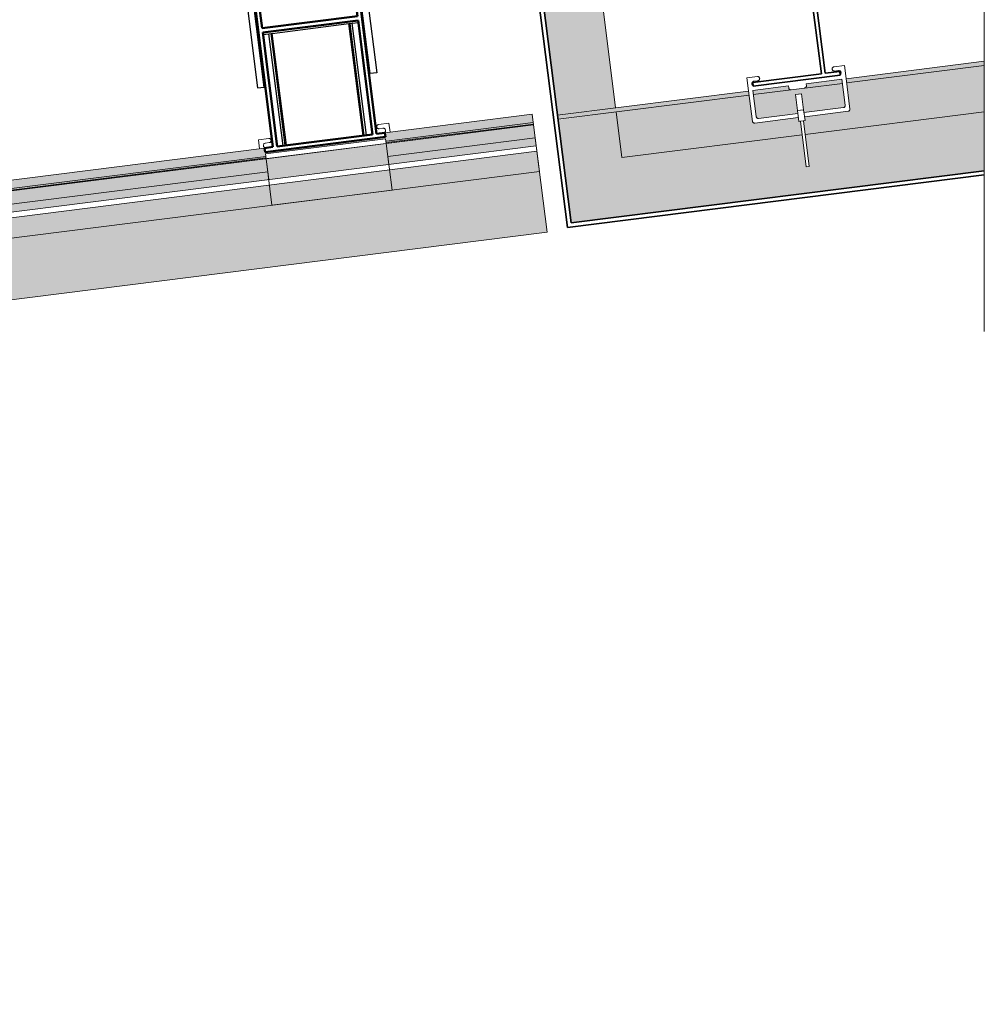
# Model space of a CAD drawing. Header units: millimetres. Extents: x 4014441 to 4046114, y 2378 to 8335946.
# Tile 70 of 71: x 4043420 to 4043882, y 8334917 to 8335388. Entities that reach past the tile are written whole.
import ezdxf

# ---------------------------------------------------------------- set-up
doc = ezdxf.new("R2010")
doc.units = ezdxf.units.MM
for name, color, linetype, lineweight in [('Обобщенные модели', 7, 'Continuous', 18), ('Типовые аннотации', 7, 'Continuous', 18), ('Элементы узлов', 7, 'Continuous', 18)]:
    doc.layers.add(name, color=color, linetype=linetype, lineweight=lineweight)

# ---------------------------------------------------------------- blocks, each defined once
blk = doc.blocks.new('HILTI_s_Композит_тип_Ко - Тип КоБ D2-21034063-Разрез 9-9')
at = {"layer": 'Обобщенные модели', "true_color": 0xf7fbf5}
blk.add_hatch(color=7, dxfattribs=at).paths.add_polyline_path([(4502414.76, 8334969.82), (4502486.96, 8334978.95), (4502486.89, 8334979.93), (4502544.38, 8334987.2), (4502544.67, 8334986.25), (4503167.19, 8335064.97), (4503167.06, 8335066), (4503224.6, 8335073.28), (4503224.89, 8335072.27), (4503847.42, 8335151.04), (4503847.48, 8335152.1), (4503904.83, 8335159.35), (4503905.12, 8335158.3), (4504527.66, 8335237.03), (4504527.7, 8335238.17), (4504585.06, 8335245.43), (4504585.34, 8335244.32), (4505207.89, 8335323.06), (4505208.03, 8335324.26), (4505265.28, 8335331.51), (4505265.68, 8335330.36), (4505335.89, 8335339.24), (4505335.39, 8335343.21), (4505264.93, 8335334.3), (4505265.18, 8335332.34), (4505207.63, 8335325.06), (4505207.38, 8335327.02), (4504584.7, 8335248.25), (4504584.95, 8335246.27), (4504527.41, 8335238.99), (4504527.41, 8335241), (4503904.47, 8335162.18), (4503904.72, 8335160.19), (4503847.18, 8335152.91), (4503847.18, 8335154.93), (4503224.25, 8335076.1), (4503224.5, 8335074.12), (4503166.96, 8335066.84), (4503166.96, 8335068.85), (4502544.02, 8334990.03), (4502544.27, 8334988.04), (4502486.73, 8334980.76), (4502486.73, 8334982.78), (4502414.29, 8334973.54), (4502414.34, 8334973.15)])
h = blk.add_hatch(color=7, dxfattribs=at)
h.paths.add_polyline_path([(4502414.88, 8334968.89), (4502487.05, 8334978.22), (4502486.84, 8334978.93), (4502414.76, 8334969.82)])
h.paths.add_polyline_path([(4502544.62, 8334985.31), (4503167.3, 8335064.1), (4503167.06, 8335064.96), (4502544.5, 8334986.22), (4502544.57, 8334985.72)])
h.paths.add_polyline_path([(4503224.84, 8335071.39), (4503847.53, 8335150.18), (4503847.29, 8335150.98), (4503224.73, 8335072.25), (4503224.79, 8335071.79)])
h.paths.add_polyline_path([(4503905.07, 8335157.46), (4504527.75, 8335236.25), (4504527.51, 8335237.01), (4503904.97, 8335158.28), (4503905.02, 8335157.87)])
h.paths.add_polyline_path([(4504585.3, 8335243.54), (4505207.98, 8335322.33), (4505207.74, 8335323.04), (4504585.2, 8335244.31), (4504585.24, 8335243.94)])
h.paths.add_polyline_path([(4505265.52, 8335329.61), (4505335.99, 8335338.53), (4505335.89, 8335339.24), (4505265.43, 8335330.33), (4505265.47, 8335330.02)])
at = {"layer": 'Обобщенные модели'}
for p, q in [((4505264.92, 8335334.3), (4505335.39, 8335343.21)), ((4505335.39, 8335343.21), (4505335.89, 8335339.24)), ((4505265.68, 8335330.36), (4505335.89, 8335339.24)), ((4505335.89, 8335339.24), (4505335.99, 8335338.53)), ((4504584.7, 8335248.27), (4505207.38, 8335327.02)), ((4504585.2, 8335244.31), (4505207.89, 8335323.06))]:
    blk.add_line(p, q, dxfattribs=at)
blk = doc.blocks.new('Корп2_Кассета выпуклая - Корп2_Кассета выпуклая_Цвет DESIGN D2-21032864-Разрез 9-9')
at = {"layer": 'Обобщенные модели', "true_color": 0xf7fbf5}
h = blk.add_hatch(color=7, dxfattribs=at)
h.paths.add_polyline_path([(4505354.1, 8335291.18), (4505551.85, 8335316.21), (4505551.85, 8335344.43), (4505466.11, 8335333.58), (4505468.05, 8335318.23), (4505466.57, 8335318.04), (4505464.62, 8335333.39), (4505378.36, 8335322.48), (4505375.6, 8335344.3), (4505347.85, 8335340.54), (4505352.36, 8335304.88)])
h.paths.add_polyline_path([(4505347.57, 8335342.77), (4505375.35, 8335346.29), (4505346.97, 8335570.5), (4505319.23, 8335566.73), (4505345.99, 8335355.23)])
at = {"layer": 'Обобщенные модели', "lineweight": 35}
for p, q in [((4505319.2, 8335566.98), (4505317.21, 8335566.73)), ((4505317.21, 8335566.73), (4505352.36, 8335288.95)), ((4505354.1, 8335291.18), (4505319.2, 8335566.98)), ((4505352.36, 8335288.95), (4505551.85, 8335314.19)), ((4505551.85, 8335316.21), (4505354.1, 8335291.18))]:
    blk.add_line(p, q, dxfattribs=at)
at = {"layer": 'Обобщенные модели'}
for p, q in [((4505319.2, 8335566.98), (4505342.94, 8335569.99)), ((4505375.35, 8335346.29), (4505346.97, 8335570.5)), ((4505378.36, 8335322.48), (4505375.6, 8335344.3)), ((4505551.85, 8335344.43), (4505466.11, 8335333.58)), ((4505464.62, 8335333.39), (4505378.36, 8335322.48))]:
    blk.add_line(p, q, dxfattribs=at)
blk = doc.blocks.new('Корп2_Кассета выпуклая - Корп2_Кассета выпуклая_Цвет DESIGN D2-V190-Разрез 9-9')
at = {"layer": 'Обобщенные модели', "true_color": 0xf7fbf5}
h = blk.add_hatch(color=7, dxfattribs=at)
h.paths.add_polyline_path([(4505347.82, 8335340.79), (4505439.29, 8335352.36), (4505439.01, 8335354.34), (4505347.6, 8335342.52)])
h.paths.add_polyline_path([(4505441.27, 8335352.61), (4505483.93, 8335358.01), (4505483.68, 8335359.99), (4505466.57, 8335357.83), (4505466.57, 8335356.7), (4505465.83, 8335355.74), (4505459.38, 8335354.93), (4505458.26, 8335355.79), (4505458.04, 8335356.75), (4505441.05, 8335354.37), (4505441.21, 8335353.13)])
h.paths.add_polyline_path([(4505485.92, 8335358.26), (4505551.85, 8335366.6), (4505551.85, 8335368.62), (4505485.7, 8335360.02), (4505485.73, 8335359.72)])
h = blk.add_hatch(color=7, dxfattribs=at)
h.paths.add_polyline_path([(4505378.36, 8335322.48), (4505464.62, 8335333.39), (4505463.8, 8335339.86), (4505465.32, 8335339.86), (4505466.11, 8335333.58), (4505551.85, 8335344.43), (4505551.85, 8335366.6), (4505485.92, 8335358.26), (4505487.52, 8335345.58), (4505486.65, 8335344.67), (4505465.82, 8335341.84), (4505465.87, 8335340.22), (4505463.02, 8335340.12), (4505462.81, 8335341.65), (4505441.97, 8335339.02), (4505440.9, 8335339.68), (4505439.04, 8335352.33), (4505375.6, 8335344.3), (4505377.1, 8335332.41)])
h.paths.add_polyline_path([(4505443.52, 8335341.25), (4505443.72, 8335341.25), (4505462.55, 8335343.83), (4505462.64, 8335344.93), (4505465.42, 8335345.02), (4505465.62, 8335344.02), (4505484.93, 8335346.64), (4505485.27, 8335347.32), (4505485.26, 8335347.52), (4505483.68, 8335357.98), (4505441.27, 8335352.61), (4505442.84, 8335341.59), (4505443.49, 8335341.25)])
h.paths.add_polyline_path([(4505462.4, 8335344.99), (4505461.43, 8335352.67), (4505464.4, 8335353.04), (4505465.38, 8335345.36), (4505462.41, 8335344.99)])
at = {"layer": 'Обобщенные модели'}
for p, q in [((4505485.66, 8335360.25), (4505551.85, 8335368.62)), ((4505551.85, 8335366.6), (4505485.92, 8335358.26)), ((4505459.38, 8335354.9), (4505441.27, 8335352.61)), ((4505483.93, 8335358.01), (4505465.99, 8335355.74)), ((4505347.57, 8335342.77), (4505439.04, 8335354.35)), ((4505439.29, 8335352.36), (4505347.82, 8335340.79))]:
    blk.add_line(p, q, dxfattribs=at)
blk = doc.blocks.new('HILTI_s_Профиль_MFT-RP - Усиленный профиль MFT-RP-58 77x50 L-21017154-Разрез 9-9')
at = {"layer": 'Обобщенные модели', "lineweight": 50}
for p, q in [((4502530.64, 8335063.93), (4502481.03, 8335057.66)), ((4502540.05, 8334989.53), (4502530.64, 8335063.93)), ((4502481.03, 8335057.66), (4502490.45, 8334983.25)), ((4502483.27, 8335055.92), (4502528.9, 8335061.7)), ((4502528.9, 8335061.7), (4502530.91, 8335045.82)), ((4502485.28, 8335040.05), (4502483.27, 8335055.92)), ((4502530.91, 8335045.82), (4502485.28, 8335040.05)), ((4502485.53, 8335038.06), (4502531.16, 8335043.84)), ((4502531.16, 8335043.84), (4502538.07, 8334989.27)), ((4502492.43, 8334983.5), (4502485.53, 8335038.06)), ((4502486.73, 8334980.76), (4502544.27, 8334988.04)), ((4502538.07, 8334989.27), (4502492.43, 8334983.5)), ((4502544.02, 8334990.03), (4502540.05, 8334989.53)), ((4502544.27, 8334988.04), (4502544.02, 8334990.03)), ((4502490.45, 8334983.25), (4502486.48, 8334982.75)), ((4502486.48, 8334982.75), (4502486.73, 8334980.76))]:
    blk.add_line(p, q, dxfattribs=at)
blk = doc.blocks.new('HILTI_s_Соединитель_профилей_MFT-RPC - Соединитель профилей MFT-RPC-21017161-Разрез 9-9')
at = {"layer": 'Обобщенные модели', "lineweight": 25}
for p, q in [((4502490.1, 8335037.63), (4502526.85, 8335042.29)), ((4502526.85, 8335042.29), (4502527.38, 8335042.35)), ((4502533.63, 8334988.71), (4502526.85, 8335042.29)), ((4502527.38, 8335042.35), (4502528.42, 8335042.48)), ((4502534.16, 8334988.78), (4502527.38, 8335042.35)), ((4502528.42, 8335042.48), (4502531.33, 8335042.85)), ((4502535.2, 8334988.91), (4502528.42, 8335042.48)), ((4502485.62, 8335037.07), (4502488.53, 8335037.44)), ((4502488.53, 8335037.44), (4502489.56, 8335037.57)), ((4502495.31, 8334983.86), (4502488.53, 8335037.44)), ((4502489.56, 8335037.57), (4502490.1, 8335037.63)), ((4502496.34, 8334983.99), (4502489.56, 8335037.57)), ((4502496.88, 8334984.06), (4502490.1, 8335037.63))]:
    blk.add_line(p, q, dxfattribs=at)
blk = doc.blocks.new('S_Вентрешетки_Профиль внешний - Профиль крепежный-21268553-Разрез 9-9')
at = {"layer": 'Обобщенные модели', "true_color": 0x373f43}
h = blk.add_hatch(color=149, dxfattribs=at)
h.paths.add_polyline_path([(4502414.34, 8334968.43), (4502487.12, 8334977.71), (4502486.84, 8334978), (4502414.29, 8334968.82)])
h.paths.add_polyline_path([(4502544.67, 8334984.92), (4503167.35, 8335063.77), (4503167.06, 8335064.07), (4502544.62, 8334985.31), (4502544.67, 8334984.93)])
h.paths.add_polyline_path([(4503224.89, 8335071), (4503847.58, 8335149.8), (4503847.29, 8335150.15), (4503224.84, 8335071.39), (4503224.89, 8335071.01)])
h.paths.add_polyline_path([(4503905.12, 8335157.07), (4504527.8, 8335235.88), (4504527.51, 8335236.22), (4503905.07, 8335157.46), (4503905.12, 8335157.08)])
h.paths.add_polyline_path([(4504585.34, 8335243.15), (4505208, 8335322.14), (4505207.74, 8335322.3), (4504585.31, 8335243.43), (4504585.34, 8335243.16)])
h.paths.add_polyline_path([(4505265.57, 8335329.22), (4505336.04, 8335338.14), (4505335.99, 8335338.53), (4505265.52, 8335329.61), (4505265.57, 8335329.23)])
h = blk.add_hatch(color=149, dxfattribs=at)
h.paths.add_polyline_path([(4502415.13, 8334962.18), (4502487.92, 8334971.39), (4502486.84, 8334977.6), (4502414.34, 8334968.43), (4502415.05, 8334962.82)])
h.paths.add_polyline_path([(4502545.46, 8334978.68), (4503168.14, 8335057.47), (4503167.06, 8335063.68), (4502544.7, 8334984.68), (4502545.3, 8334979.93)])
h.paths.add_polyline_path([(4503225.68, 8335064.75), (4503848.37, 8335143.55), (4503847.29, 8335149.76), (4503224.92, 8335070.75), (4503225.59, 8335065.48)])
h.paths.add_polyline_path([(4503905.91, 8335150.83), (4504528.58, 8335229.75), (4504527.51, 8335235.83), (4503905.15, 8335156.83), (4503905.52, 8335153.9)])
h.paths.add_polyline_path([(4504586.14, 8335236.9), (4505208.82, 8335315.7), (4505207.86, 8335321.92), (4504585.38, 8335242.9), (4504585.75, 8335239.97)])
h.paths.add_polyline_path([(4505266.36, 8335322.98), (4505336.83, 8335331.89), (4505336.03, 8335338.14), (4505265.6, 8335328.98), (4505266.03, 8335325.57)])
h = blk.add_hatch(color=149, dxfattribs=at)
h.paths.add_polyline_path([(4502415.61, 8334958.43), (4502488.39, 8334967.64), (4502487.92, 8334971.39), (4502415.13, 8334962.18)])
h.paths.add_polyline_path([(4502545.93, 8334974.92), (4503168.62, 8335053.71), (4503168.14, 8335057.47), (4502545.46, 8334978.68), (4502545.73, 8334976.51)])
h.paths.add_polyline_path([(4503226.16, 8335060.99), (4503848.84, 8335139.79), (4503848.37, 8335143.55), (4503225.68, 8335064.75)])
h.paths.add_polyline_path([(4503906.39, 8335147.07), (4504529.07, 8335225.86), (4504528.59, 8335229.62), (4503905.91, 8335150.83), (4503906.32, 8335147.61)])
h.paths.add_polyline_path([(4504586.61, 8335233.14), (4505209.3, 8335311.94), (4505208.82, 8335315.7), (4504586.14, 8335236.9), (4504586.17, 8335236.59)])
h.paths.add_polyline_path([(4505266.84, 8335319.22), (4505337.31, 8335328.14), (4505336.82, 8335331.89), (4505266.36, 8335322.98)])
at = {"layer": 'Обобщенные модели'}
for p, q in [((4505335.99, 8335338.53), (4505265.68, 8335329.63)), ((4505336.04, 8335338.14), (4505265.68, 8335329.24)), ((4505336.04, 8335338.14), (4505265.68, 8335329.24)), ((4505335.99, 8335338.53), (4505336.04, 8335338.14)), ((4505337.31, 8335328.14), (4505336.04, 8335338.14)), ((4505336.04, 8335338.14), (4505336.83, 8335331.89)), ((4505336.83, 8335331.89), (4505266.36, 8335322.98)), ((4505336.83, 8335331.89), (4505337.31, 8335328.14)), ((4505207.98, 8335322.33), (4504585.3, 8335243.54)), ((4505207.86, 8335321.92), (4504585.35, 8335243.15)), ((4505207.86, 8335321.92), (4504585.35, 8335243.15)), ((4505208.82, 8335315.7), (4504586.27, 8335236.92))]:
    blk.add_line(p, q, dxfattribs=at)
blk = doc.blocks.new('S_Вентрешетки_Профиль внешний - Профиль крепежный-V203-Разрез 9-9')
at = {"layer": 'Обобщенные модели', "true_color": 0x373f43}
blk.add_hatch(color=149, dxfattribs=at).paths.add_polyline_path([(4502420.83, 8334917.14), (4505342.53, 8335286.85), (4505337.63, 8335325.54), (4502415.94, 8334955.83), (4502420.44, 8334920.21)])
at = {"layer": 'Обобщенные модели'}
for p, q in [((4505336.04, 8335338.14), (4502414.34, 8334968.43)), ((4505338.87, 8335315.82), (4505336.04, 8335338.14)), ((4505337.31, 8335328.14), (4502415.61, 8334958.43)), ((4505337.64, 8335325.54), (4505337.31, 8335328.14)), ((4502415.94, 8334955.83), (4505337.64, 8335325.54)), ((4505337.64, 8335325.54), (4505342.53, 8335286.85)), ((4502417.17, 8334946.11), (4505338.87, 8335315.82)), ((4505342.53, 8335286.85), (4502420.83, 8334917.14))]:
    blk.add_line(p, q, dxfattribs=at)
blk = doc.blocks.new('S_Вентрешетки_Профиль крепежный - Профиль крепежный-V206-Разрез 9-9')
at = {"layer": 'Обобщенные модели', "true_color": 0x373f43}
h = blk.add_hatch(color=149, dxfattribs=at)
h.paths.add_polyline_path([(4505208.36, 8335319.31), (4505265.9, 8335326.6), (4505265.47, 8335329.18), (4505208.06, 8335321.7), (4505208.3, 8335319.77)])
h.paths.add_polyline_path([(4505208.36, 8335319.78), (4505208.36, 8335319.78), (4505208.89, 8335319.85)])
blk.add_hatch(color=149, dxfattribs=at).paths.add_polyline_path([(4505209.3, 8335311.94), (4505266.84, 8335319.22), (4505265.68, 8335326.57), (4505208.36, 8335319.31), (4505208.82, 8335315.7)])
at = {"layer": 'Обобщенные модели'}
for p, q in [((4505265.28, 8335331.51), (4505207.74, 8335324.22)), ((4505265.57, 8335329.23), (4505265.28, 8335331.51)), ((4505208.03, 8335321.95), (4505265.57, 8335329.23)), ((4505265.57, 8335329.22), (4505208.03, 8335321.94)), ((4505265.57, 8335329.23), (4505265.57, 8335329.19)), ((4505268.4, 8335306.9), (4505265.57, 8335329.22)), ((4505265.57, 8335329.19), (4505265.9, 8335326.6)), ((4505265.9, 8335326.6), (4505266.84, 8335319.22)), ((4505207.74, 8335324.22), (4505208.03, 8335321.95)), ((4505208.03, 8335321.91), (4505208.03, 8335321.95)), ((4505210.85, 8335299.62), (4505208.03, 8335321.94)), ((4505208.36, 8335319.31), (4505208.03, 8335321.91)), ((4505209.3, 8335311.94), (4505208.36, 8335319.31)), ((4505210.85, 8335299.62), (4505268.4, 8335306.9))]:
    blk.add_line(p, q, dxfattribs=at)
blk = doc.blocks.new('HILTI_s_Кронштейн_MFT-RB_L - Усиленный кронштейн MFT-RB 190 L-21018819-Разрез 9-9')
at = {"layer": 'Обобщенные модели', "lineweight": 25}
for p, q in [((4503139.41, 8335286.11), (4503196.56, 8335293.35)), ((4503196.56, 8335293.35), (4503220.41, 8335104.85)), ((4503139.41, 8335286.11), (4503163.26, 8335097.62)), ((4503143.49, 8335280.18), (4503194.09, 8335286.58)), ((4503217.13, 8335104.43), (4503194.09, 8335286.58)), ((4503166.54, 8335098.03), (4503143.49, 8335280.18)), ((4503220.41, 8335104.85), (4503217.13, 8335104.43)), ((4503163.26, 8335097.62), (4503166.54, 8335098.03))]:
    blk.add_line(p, q, dxfattribs=at)
blk = doc.blocks.new('HILTI_s_Салазка_MFT-CCF - Салазка MFT-CCF S58-21018728-Разрез 9-9')
at = {"layer": 'Обобщенные модели', "flags": 128}
for points in [[(4503220.34, 8335079.21), (4503220.39, 8335079.39), (4503220.46, 8335079.56), (4503220.57, 8335079.71), (4503220.7, 8335079.84), (4503220.86, 8335079.94), (4503221.03, 8335080.01)], [(4503221.27, 8335078.06), (4503221.09, 8335078.09), (4503220.92, 8335078.15), (4503220.76, 8335078.24), (4503220.61, 8335078.36), (4503220.5, 8335078.51)], [(4503168.85, 8335073.41), (4503169.04, 8335073.38), (4503169.21, 8335073.32), (4503169.37, 8335073.23), (4503169.51, 8335073.11), (4503169.63, 8335072.97), (4503169.71, 8335072.8)], [(4503169.74, 8335072.08), (4503169.66, 8335071.91), (4503169.56, 8335071.76), (4503169.42, 8335071.64), (4503169.27, 8335071.53), (4503169.1, 8335071.46)]]:
    blk.add_lwpolyline(points, dxfattribs=at)
blk = doc.blocks.new('HILTI_s_Салазка_MFT-CCF - Салазка MFT-CCF S58-V220-Разрез 9-9')
at = {"layer": 'Обобщенные модели'}
for p, q in [((4505261.88, 8335338.28), (4505266.84, 8335338.91)), ((4505263.96, 8335336.53), (4505262.13, 8335336.29)), ((4505266.84, 8335338.91), (4505267.39, 8335334.61)), ((4505204.39, 8335331), (4505209.35, 8335331.63)), ((4505204.93, 8335326.71), (4505204.39, 8335331)), ((4505209.6, 8335329.65), (4505207.77, 8335329.41))]:
    blk.add_line(p, q, dxfattribs=at)
at = {"layer": 'Обобщенные модели', "flags": 128}
for points in [[(4505262.13, 8335336.29), (4505261.95, 8335336.29), (4505261.77, 8335336.32), (4505261.59, 8335336.38), (4505261.43, 8335336.47), (4505261.29, 8335336.59), (4505261.18, 8335336.73), (4505261.09, 8335336.89), (4505261.03, 8335337.07), (4505261.01, 8335337.25), (4505261.02, 8335337.44), (4505261.06, 8335337.62), (4505261.14, 8335337.78), (4505261.25, 8335337.93), (4505261.38, 8335338.06), (4505261.53, 8335338.17), (4505261.7, 8335338.24), (4505261.88, 8335338.28)], [(4505264.46, 8335334.29), (4505264.66, 8335334.37), (4505264.83, 8335334.49), (4505264.98, 8335334.64), (4505265.11, 8335334.81), (4505265.19, 8335335.01), (4505265.25, 8335335.21), (4505265.26, 8335335.42), (4505265.23, 8335335.63), (4505265.17, 8335335.84), (4505265.07, 8335336.02), (4505264.93, 8335336.19), (4505264.77, 8335336.33), (4505264.59, 8335336.43), (4505264.39, 8335336.5), (4505264.18, 8335336.53), (4505263.96, 8335336.53)], [(4505209.35, 8335331.63), (4505209.53, 8335331.64), (4505209.71, 8335331.61), (4505209.89, 8335331.55), (4505210.05, 8335331.46), (4505210.19, 8335331.34), (4505210.3, 8335331.19), (4505210.39, 8335331.03), (4505210.45, 8335330.85), (4505210.47, 8335330.67), (4505210.46, 8335330.49), (4505210.42, 8335330.31), (4505210.34, 8335330.14), (4505210.23, 8335329.99), (4505210.1, 8335329.86), (4505209.95, 8335329.76), (4505209.78, 8335329.69), (4505209.6, 8335329.65)], [(4505207.77, 8335329.41), (4505207.56, 8335329.37), (4505207.36, 8335329.29), (4505207.19, 8335329.17), (4505207.03, 8335329.02), (4505206.91, 8335328.85), (4505206.82, 8335328.65), (4505206.77, 8335328.45), (4505206.76, 8335328.24), (4505206.79, 8335328.02), (4505206.85, 8335327.82), (4505206.95, 8335327.64), (4505207.09, 8335327.47), (4505207.25, 8335327.33), (4505207.43, 8335327.23), (4505207.63, 8335327.16), (4505207.84, 8335327.13)]]:
    blk.add_lwpolyline(points, dxfattribs=at)
blk = doc.blocks.new('HILTI_s_Профиль_MFT-T - Профиль MFT-Ta 60x42x1_8 6m-21055199-Разрез 9-9')
at = {"layer": 'Обобщенные модели', "lineweight": 35}
for p, q in [((4502283.75, 8335017.57), (4502281.97, 8335017.35)), ((4502281.97, 8335017.35), (4502289.28, 8334959.61)), ((4502291.06, 8334959.84), (4502283.75, 8335017.57)), ((4502289.28, 8334959.61), (4502256.44, 8334955.45)), ((4502256.66, 8334953.67), (4502298.33, 8334958.94)), ((4502298.11, 8334960.73), (4502291.06, 8334959.84)), ((4502298.33, 8334958.94), (4502298.11, 8334960.73)), ((4502256.44, 8334955.45), (4502256.66, 8334953.67))]:
    blk.add_line(p, q, dxfattribs=at)
blk = doc.blocks.new('HILTI_s_Салазка_MFT-CCF - Салазка MFT-CCF S42-21039669-Разрез 9-9')
at = {"layer": 'Обобщенные модели', "flags": 128}
for points in [[(4502294.45, 8334962.05), (4502294.49, 8334962.23), (4502294.57, 8334962.4), (4502294.68, 8334962.55), (4502294.81, 8334962.68), (4502294.96, 8334962.78), (4502295.13, 8334962.85)], [(4502295.38, 8334960.9), (4502295.2, 8334960.93), (4502295.02, 8334960.99), (4502294.86, 8334961.08), (4502294.72, 8334961.2), (4502294.6, 8334961.35)], [(4502258.79, 8334958.25), (4502258.97, 8334958.23), (4502259.14, 8334958.17), (4502259.3, 8334958.07), (4502259.45, 8334957.95), (4502259.56, 8334957.81), (4502259.65, 8334957.65)], [(4502259.67, 8334956.93), (4502259.6, 8334956.76), (4502259.49, 8334956.61), (4502259.36, 8334956.48), (4502259.2, 8334956.38), (4502259.03, 8334956.3)]]:
    blk.add_lwpolyline(points, dxfattribs=at)
blk = doc.blocks.new('HILTI_s_Салазка_MFT-CCF - Салазка MFT-CCF S42-V250-Разрез 9-9')
at = {"layer": 'Обобщенные модели'}
for p, q in [((4505479.91, 8335365.89), (4505484.87, 8335366.52)), ((4505482, 8335364.14), (4505480.16, 8335363.91)), ((4505484.87, 8335366.52), (4505485.66, 8335360.27)), ((4505438.25, 8335360.62), (4505443.21, 8335361.25)), ((4505439.04, 8335354.37), (4505438.25, 8335360.62)), ((4505443.46, 8335359.26), (4505441.63, 8335359.03)), ((4505483.68, 8335360.02), (4505466.57, 8335357.85)), ((4505485.26, 8335347.52), (4505483.68, 8335360.02)), ((4505485.66, 8335360.27), (4505487.52, 8335345.58)), ((4505458.13, 8335356.79), (4505441.02, 8335354.62)), ((4505441.02, 8335354.62), (4505442.6, 8335342.12)), ((4505458.26, 8335355.79), (4505458.13, 8335356.79)), ((4505465.83, 8335355.74), (4505459.38, 8335354.93)), ((4505466.57, 8335357.85), (4505466.69, 8335356.86)), ((4505440.9, 8335339.68), (4505439.04, 8335354.37)), ((4505465.54, 8335344.01), (4505484.4, 8335346.4)), ((4505462.81, 8335341.65), (4505441.97, 8335339.02)), ((4505443.72, 8335341.25), (4505462.56, 8335343.64)), ((4505486.65, 8335344.67), (4505465.99, 8335342.06))]:
    blk.add_line(p, q, dxfattribs=at)
at = {"layer": 'Обобщенные модели', "flags": 128}
for points in [[(4505480.16, 8335363.91), (4505479.98, 8335363.9), (4505479.8, 8335363.93), (4505479.62, 8335363.99), (4505479.46, 8335364.08), (4505479.32, 8335364.2), (4505479.21, 8335364.35), (4505479.12, 8335364.51), (4505479.06, 8335364.68), (4505479.04, 8335364.87), (4505479.05, 8335365.05), (4505479.09, 8335365.23), (4505479.17, 8335365.4), (4505479.28, 8335365.55), (4505479.41, 8335365.68), (4505479.56, 8335365.78), (4505479.73, 8335365.85), (4505479.91, 8335365.89)], [(4505483.02, 8335362.25), (4505483.14, 8335362.43), (4505483.23, 8335362.62), (4505483.28, 8335362.83), (4505483.29, 8335363.04), (4505483.26, 8335363.25), (4505483.2, 8335363.45), (4505483.1, 8335363.64), (4505482.96, 8335363.8), (4505482.8, 8335363.94), (4505482.62, 8335364.05), (4505482.42, 8335364.12), (4505482.21, 8335364.15), (4505482, 8335364.14)], [(4505443.21, 8335361.25), (4505443.39, 8335361.25), (4505443.57, 8335361.23), (4505443.75, 8335361.16), (4505443.91, 8335361.07), (4505444.05, 8335360.95), (4505444.16, 8335360.81), (4505444.25, 8335360.65), (4505444.31, 8335360.47), (4505444.33, 8335360.29), (4505444.32, 8335360.1), (4505444.28, 8335359.93), (4505444.2, 8335359.76), (4505444.09, 8335359.61), (4505443.96, 8335359.48), (4505443.81, 8335359.38), (4505443.64, 8335359.3), (4505443.46, 8335359.26)], [(4505441.63, 8335359.03), (4505441.42, 8335358.99), (4505441.22, 8335358.9), (4505441.05, 8335358.78), (4505440.89, 8335358.64), (4505440.77, 8335358.46), (4505440.68, 8335358.27), (4505440.63, 8335358.06), (4505440.62, 8335357.85), (4505440.65, 8335357.64), (4505440.71, 8335357.44), (4505440.81, 8335357.25), (4505440.95, 8335357.09), (4505441.11, 8335356.95), (4505441.21, 8335356.89)], [(4505459.38, 8335354.93), (4505459.18, 8335354.92), (4505458.99, 8335354.95), (4505458.8, 8335355.02), (4505458.64, 8335355.13), (4505458.5, 8335355.26), (4505458.38, 8335355.42), (4505458.3, 8335355.6), (4505458.26, 8335355.79)], [(4505466.69, 8335356.86), (4505466.7, 8335356.67), (4505466.66, 8335356.47), (4505466.59, 8335356.29), (4505466.49, 8335356.12), (4505466.36, 8335355.98), (4505466.2, 8335355.87), (4505466.02, 8335355.79), (4505465.83, 8335355.74)], [(4505484.4, 8335346.4), (4505484.59, 8335346.44), (4505484.77, 8335346.52), (4505484.93, 8335346.64), (4505485.06, 8335346.78), (4505485.16, 8335346.95), (4505485.23, 8335347.13), (4505485.27, 8335347.32), (4505485.26, 8335347.52)], [(4505487.52, 8335345.58), (4505487.5, 8335345.41), (4505487.44, 8335345.25), (4505487.36, 8335345.1), (4505487.25, 8335344.97), (4505487.12, 8335344.86), (4505486.98, 8335344.77), (4505486.82, 8335344.71), (4505486.65, 8335344.67)], [(4505442.6, 8335342.12), (4505442.65, 8335341.93), (4505442.73, 8335341.75), (4505442.84, 8335341.59), (4505442.98, 8335341.46), (4505443.15, 8335341.35), (4505443.33, 8335341.28), (4505443.52, 8335341.25), (4505443.72, 8335341.25)], [(4505441.97, 8335339.02), (4505441.8, 8335339.01), (4505441.63, 8335339.03), (4505441.46, 8335339.08), (4505441.31, 8335339.16), (4505441.18, 8335339.26), (4505441.06, 8335339.38), (4505440.96, 8335339.53), (4505440.9, 8335339.68)]]:
    blk.add_lwpolyline(points, dxfattribs=at)
blk = doc.blocks.new('HILTI_as_Соединитель_MFT-CCU_Заклепка_БезГрафики - Соединитель MFT-CCU Заклепка БезГрафики-V251-Разрез 9-9')
at = {"layer": 'Обобщенные модели'}
for p, q in [((4505461.43, 8335352.67), (4505464.4, 8335353.04)), ((4505462.4, 8335344.99), (4505461.43, 8335352.67)), ((4505464.4, 8335353.04), (4505465.38, 8335345.36)), ((4505462.4, 8335344.99), (4505465.38, 8335345.36)), ((4505465.38, 8335345.3), (4505465.38, 8335345.36)), ((4505465.38, 8335345.36), (4505466.04, 8335340.15)), ((4505463.06, 8335339.77), (4505462.4, 8335344.99)), ((4505462.4, 8335344.99), (4505462.41, 8335344.92)), ((4505466.04, 8335340.15), (4505463.06, 8335339.77)), ((4505463.06, 8335339.77), (4505463.8, 8335339.86)), ((4505463.8, 8335339.86), (4505465.29, 8335340.05)), ((4505466.57, 8335318.04), (4505463.8, 8335339.86)), ((4505465.29, 8335340.05), (4505466.04, 8335340.15)), ((4505465.29, 8335340.05), (4505468.05, 8335318.23)), ((4505468.05, 8335318.23), (4505466.57, 8335318.04))]:
    blk.add_line(p, q, dxfattribs=at)
blk = doc.blocks.new('HILTI_Линия_Разрыва - Тип 1-21032777-Разрез 9-9')
at = {"layer": 'Элементы узлов'}
for p, q in [((4505551.85, 8335584.26), (4505551.85, 8335798.02)), ((4505551.85, 8335314.19), (4505551.85, 8335528.6))]:
    blk.add_line(p, q, dxfattribs=at)

msp = doc.modelspace()

# ---------------------------------------------------------------- linework, layer by layer
at = {"layer": 'Типовые аннотации', "lineweight": 9}
msp.add_line((4043881.81, 8335314.19), (4043881.81, 8335239.19), dxfattribs=at)

# ---------------------------------------------------------------- block references
at = {"layer": 'Обобщенные модели'}
for name, p in [('Корп2_Кассета выпуклая - Корп2_Кассета выпуклая_Цвет DESIGN D2-21032864-Разрез 9-9', (-461670.04, 0)), ('HILTI_s_Кронштейн_MFT-RB_L - Усиленный кронштейн MFT-RB 190 L-21018819-Разрез 9-9', (-459629.36, 258.23)), ('HILTI_s_Профиль_MFT-T - Профиль MFT-Ta 60x42x1_8 6m-21055199-Разрез 9-9', (-458485.44, 403)), ('HILTI_s_Соединитель_профилей_MFT-RPC - Соединитель профилей MFT-RPC-21017161-Разрез 9-9', (-458949.14, 344.3)), ('Корп2_Кассета выпуклая - Корп2_Кассета выпуклая_Цвет DESIGN D2-V190-Разрез 9-9', (-461670.04, 0)), ('HILTI_s_Салазка_MFT-CCF - Салазка MFT-CCF S42-V250-Разрез 9-9', (-461670.04, 0)), ('HILTI_s_Салазка_MFT-CCF - Салазка MFT-CCF S42-21039669-Разрез 9-9', (-458485.44, 403)), ('HILTI_s_Салазка_MFT-CCF - Салазка MFT-CCF S42-21039669-Разрез 9-9', (-458485.44, 403)), ('HILTI_s_Салазка_MFT-CCF - Салазка MFT-CCF S42-21039669-Разрез 9-9', (-458485.44, 403)), ('HILTI_s_Салазка_MFT-CCF - Салазка MFT-CCF S42-21039669-Разрез 9-9', (-458485.44, 403)), ('HILTI_s_Салазка_MFT-CCF - Салазка MFT-CCF S42-21039669-Разрез 9-9', (-458485.44, 403)), ('HILTI_s_Салазка_MFT-CCF - Салазка MFT-CCF S42-21039669-Разрез 9-9', (-458485.44, 403)), ('HILTI_as_Соединитель_MFT-CCU_Заклепка_БезГрафики - Соединитель MFT-CCU Заклепка БезГрафики-V251-Разрез 9-9', (-461670.04, 0)), ('HILTI_s_Композит_тип_Ко - Тип КоБ D2-21034063-Разрез 9-9', (-461670.04, 0)), ('S_Вентрешетки_Профиль внешний - Профиль крепежный-21268553-Разрез 9-9', (-461670.04, 0)), ('S_Вентрешетки_Профиль внешний - Профиль крепежный-V203-Разрез 9-9', (-461670.04, 0)), ('HILTI_s_Салазка_MFT-CCF - Салазка MFT-CCF S58-V220-Разрез 9-9', (-461670.04, 0)), ('HILTI_s_Салазка_MFT-CCF - Салазка MFT-CCF S58-21018728-Разрез 9-9', (-459629.36, 258.23)), ('HILTI_s_Салазка_MFT-CCF - Салазка MFT-CCF S58-21018728-Разрез 9-9', (-459629.36, 258.23)), ('HILTI_s_Салазка_MFT-CCF - Салазка MFT-CCF S58-21018728-Разрез 9-9', (-459629.36, 258.23)), ('S_Вентрешетки_Профиль крепежный - Профиль крепежный-V206-Разрез 9-9', (-461670.04, 0))]:
    msp.add_blockref(name, p, dxfattribs=at)
at = {"layer": 'Обобщенные модели', "lineweight": 25}
msp.add_blockref('HILTI_s_Профиль_MFT-RP - Усиленный профиль MFT-RP-58 77x50 L-21017154-Разрез 9-9', (-458949.14, 344.3), dxfattribs=at)
at = {"layer": 'Элементы узлов'}
msp.add_blockref('HILTI_Линия_Разрыва - Тип 1-21032777-Разрез 9-9', (-461670.04, 0), dxfattribs=at)

doc.saveas('drawing.dxf')
